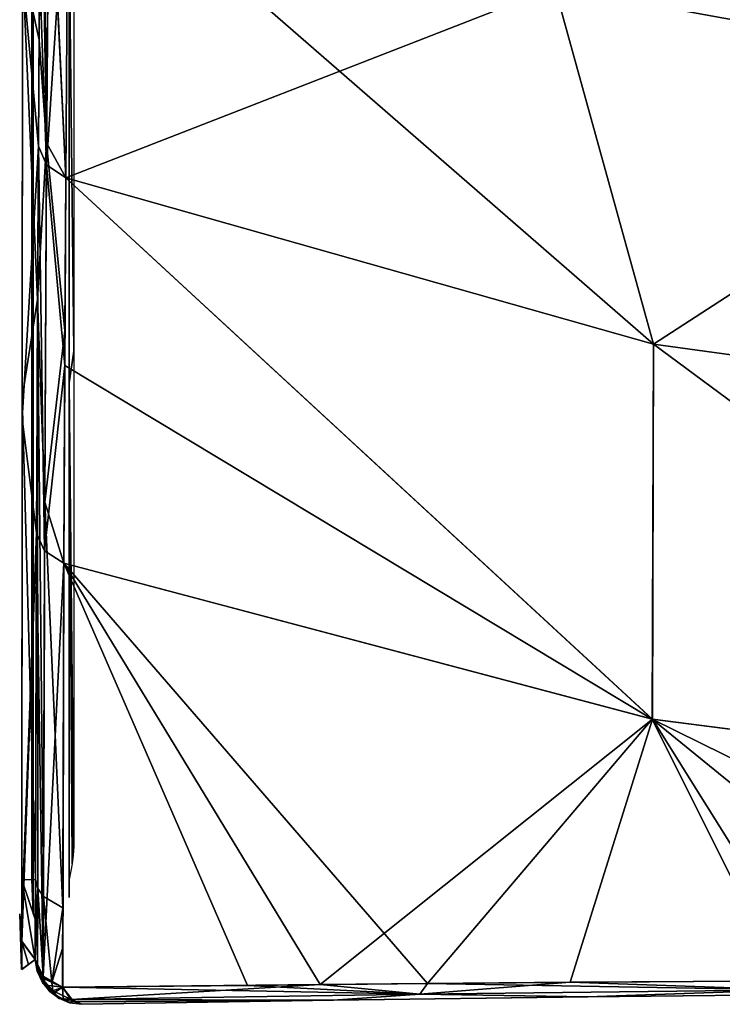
# Model space of a CAD drawing. Header units: millimetres. Extents: x -115 to 115, y -44 to 583.
# Tile 5 of 102: x -67 to -37, y 8 to 50. Entities that reach past the tile are written whole.
import ezdxf

# ---------------------------------------------------------------- set-up
doc = ezdxf.new("R2010")
doc.units = ezdxf.units.MM
doc.header["$LTSCALE"] = 67.002822
for name, color, linetype in [('106', 7, 'CONTINUOUS'), ('110', 7, 'CONTINUOUS'), ('123', 7, 'CONTINUOUS'), ('124', 7, 'CONTINUOUS'), ('125', 7, 'CONTINUOUS'), ('126', 7, 'CONTINUOUS'), ('139', 7, 'CONTINUOUS'), ('146', 7, 'CONTINUOUS'), ('162', 7, 'CONTINUOUS'), ('164', 7, 'CONTINUOUS'), ('165', 7, 'CONTINUOUS'), ('166', 7, 'CONTINUOUS'), ('167', 7, 'CONTINUOUS'), ('168', 7, 'CONTINUOUS'), ('177', 7, 'CONTINUOUS'), ('178', 7, 'CONTINUOUS'), ('187', 7, 'CONTINUOUS'), ('192', 7, 'CONTINUOUS')]:
    doc.layers.add(name, color=color, linetype=linetype)

msp = doc.modelspace()

# ---------------------------------------------------------------- linework, layer by layer
at = {"layer": '106', "color": 7, "linetype": 'Continuous'}
for points in [[(-43.989, 51.645, 155.125), (-22.214, 47.671, 157.562), (-39.715, 67.808, 180.955), (-43.989, 51.645, 155.125)], [(-39.715, 67.808, 180.955), (-22.214, 47.671, 157.562), (-13.365, 64.219, 183.656), (-39.715, 67.808, 180.955)]]:
    msp.add_3dface(points, dxfattribs=at)
at = {"layer": '110', "color": 7, "linetype": 'Continuous'}
for points in [[(-64.896, 58.182, 151.116), (-64.996, 43.446, 129.133), (-39.755, 36.3, 134.393), (-64.896, 58.182, 151.116)], [(-43.989, 51.645, 155.125), (-64.896, 58.182, 151.116), (-39.755, 36.3, 134.393), (-43.989, 51.645, 155.125)], [(-22.214, 47.671, 157.562), (-43.989, 51.645, 155.125), (-39.755, 36.3, 134.393), (-22.214, 47.671, 157.562)], [(-22.214, 47.671, 157.562), (-39.755, 36.3, 134.393), (-13.38, 32.675, 137.06), (-22.214, 47.671, 157.562)], [(-65.039, 35.384, 118.618), (-39.805, 20.19, 114.311), (-64.996, 43.446, 129.133), (-65.039, 35.384, 118.618)], [(-64.996, 43.446, 129.133), (-39.805, 20.19, 114.311), (-39.755, 36.3, 134.393), (-64.996, 43.446, 129.133)], [(-39.805, 20.19, 114.311), (-13.398, 16.794, 117.282), (-39.755, 36.3, 134.393), (-39.805, 20.19, 114.311)], [(-39.755, 36.3, 134.393), (-13.398, 16.794, 117.282), (-13.38, 32.675, 137.06), (-39.755, 36.3, 134.393)], [(-65.076, 26.884, 108.453), (-39.805, 20.19, 114.311), (-65.039, 35.384, 118.618), (-65.076, 26.884, 108.453)], [(-65.135, 8.667, 89.284), (-57.196, 8.749, 94.006), (-65.076, 26.884, 108.453), (-65.135, 8.667, 89.284)], [(-57.196, 8.749, 94.006), (-49.465, 8.83, 97.986), (-65.076, 26.884, 108.453), (-57.196, 8.749, 94.006)], [(-65.076, 26.884, 108.453), (-49.465, 8.83, 97.986), (-39.805, 20.19, 114.311), (-65.076, 26.884, 108.453)], [(-49.465, 8.83, 97.986), (-34.198, 8.947, 104.078), (-39.805, 20.19, 114.311), (-49.465, 8.83, 97.986)], [(-26.033, 8.97, 106.382), (-17.168, 9.011, 108.195), (-39.805, 20.19, 114.311), (-26.033, 8.97, 106.382)], [(-39.805, 20.19, 114.311), (-17.168, 9.011, 108.195), (-13.398, 16.794, 117.282), (-39.805, 20.19, 114.311)], [(-34.198, 8.947, 104.078), (-26.033, 8.97, 106.382), (-39.805, 20.19, 114.311), (-34.198, 8.947, 104.078)]]:
    msp.add_3dface(points, dxfattribs=at)
at = {"layer": '123', "color": 7, "linetype": 'Continuous'}
for points in [[(-34.198, 8.947, 104.078), (-49.465, 8.83, 97.986), (-33.857, 8.552, 103.613), (-34.198, 8.947, 104.078)], [(-57.196, 8.749, 94.006), (-65.135, 8.667, 89.284), (-49.794, 8.372, 97.162), (-57.196, 8.749, 94.006)], [(-49.794, 8.372, 97.162), (-65.135, 8.667, 89.284), (-64.766, 8.136, 88.724), (-49.794, 8.372, 97.162)], [(-49.465, 8.83, 97.986), (-57.196, 8.749, 94.006), (-49.794, 8.372, 97.162), (-49.465, 8.83, 97.986)], [(-33.857, 8.552, 103.613), (-49.465, 8.83, 97.986), (-49.794, 8.372, 97.162), (-33.857, 8.552, 103.613)], [(-33.857, 8.552, 103.613), (-49.794, 8.372, 97.162), (-42.581, 8.254, 99.498), (-33.857, 8.552, 103.613)], [(-31.658, 8.364, 103.438), (-33.857, 8.552, 103.613), (-42.581, 8.254, 99.498), (-31.658, 8.364, 103.438)], [(-49.794, 8.372, 97.162), (-64.766, 8.136, 88.724), (-53.501, 8.11, 94.355), (-49.794, 8.372, 97.162)], [(-53.501, 8.11, 94.355), (-64.766, 8.136, 88.724), (-64.648, 8.046, 88.543), (-53.501, 8.11, 94.355)], [(-64.314, 7.934, 88.027), (-53.501, 8.11, 94.355), (-64.648, 8.046, 88.543), (-64.314, 7.934, 88.027)], [(-42.581, 8.254, 99.498), (-49.794, 8.372, 97.162), (-53.501, 8.11, 94.355), (-42.581, 8.254, 99.498)]]:
    msp.add_3dface(points, dxfattribs=at)
at = {"layer": '124', "color": 7, "linetype": 'Continuous'}
for points in [[(-65.965, 9.15, 88.785), (-66.311, 9.864, 88.047), (-66.217, 9.323, 88.061), (-65.965, 9.15, 88.785)], [(-65.853, 8.761, 88.48), (-65.965, 9.15, 88.785), (-66.217, 9.323, 88.061), (-65.853, 8.761, 88.48)], [(-65.998, 8.857, 88.064), (-65.853, 8.761, 88.48), (-66.217, 9.323, 88.061), (-65.998, 8.857, 88.064)], [(-65.853, 8.761, 88.48), (-65.135, 8.667, 89.284), (-65.965, 9.15, 88.785), (-65.853, 8.761, 88.48)], [(-65.684, 8.479, 88.062), (-65.853, 8.761, 88.48), (-65.998, 8.857, 88.064), (-65.684, 8.479, 88.062)], [(-65.542, 8.393, 88.319), (-65.135, 8.667, 89.284), (-65.853, 8.761, 88.48), (-65.542, 8.393, 88.319)], [(-65.542, 8.393, 88.319), (-65.853, 8.761, 88.48), (-65.684, 8.479, 88.062), (-65.542, 8.393, 88.319)], [(-65.297, 8.193, 88.056), (-65.542, 8.393, 88.319), (-65.684, 8.479, 88.062), (-65.297, 8.193, 88.056)], [(-65.106, 8.134, 88.342), (-65.135, 8.667, 89.284), (-65.542, 8.393, 88.319), (-65.106, 8.134, 88.342)], [(-64.766, 8.136, 88.724), (-65.135, 8.667, 89.284), (-64.648, 8.046, 88.543), (-64.766, 8.136, 88.724)], [(-64.648, 8.046, 88.543), (-65.135, 8.667, 89.284), (-65.106, 8.134, 88.342), (-64.648, 8.046, 88.543)], [(-65.106, 8.134, 88.342), (-65.542, 8.393, 88.319), (-65.297, 8.193, 88.056), (-65.106, 8.134, 88.342)], [(-64.837, 8.004, 88.045), (-65.106, 8.134, 88.342), (-65.297, 8.193, 88.056), (-64.837, 8.004, 88.045)], [(-64.648, 8.046, 88.543), (-65.106, 8.134, 88.342), (-64.837, 8.004, 88.045), (-64.648, 8.046, 88.543)], [(-64.314, 7.934, 88.027), (-64.648, 8.046, 88.543), (-64.837, 8.004, 88.045), (-64.314, 7.934, 88.027)]]:
    msp.add_3dface(points, dxfattribs=at)
at = {"layer": '125', "color": 7, "linetype": 'Continuous'}
for points in [[(-65.827, 44.006, 128.723), (-65.725, 58.775, 150.759), (-66.126, 52.45, 139.011), (-65.827, 44.006, 128.723)], [(-65.725, 58.775, 150.759), (-65.827, 44.006, 128.723), (-65.714, 58.761, 150.767), (-65.725, 58.775, 150.759)], [(-65.827, 44.006, 128.723), (-64.896, 58.182, 151.116), (-65.714, 58.761, 150.767), (-65.827, 44.006, 128.723)], [(-64.996, 43.446, 129.133), (-64.896, 58.182, 151.116), (-65.827, 44.006, 128.723), (-64.996, 43.446, 129.133)], [(-66.174, 44.816, 128.119), (-65.827, 44.006, 128.723), (-66.126, 52.45, 139.011), (-66.174, 44.816, 128.119)], [(-66.251, 28.185, 107.34), (-65.904, 27.424, 108.017), (-66.174, 44.816, 128.119), (-66.251, 28.185, 107.34)], [(-65.904, 27.424, 108.017), (-65.827, 44.006, 128.723), (-66.174, 44.816, 128.119), (-65.904, 27.424, 108.017)], [(-65.039, 35.384, 118.618), (-65.827, 44.006, 128.723), (-65.904, 27.424, 108.017), (-65.039, 35.384, 118.618)], [(-65.039, 35.384, 118.618), (-64.996, 43.446, 129.133), (-65.827, 44.006, 128.723), (-65.039, 35.384, 118.618)], [(-65.076, 26.884, 108.453), (-65.039, 35.384, 118.618), (-65.904, 27.424, 108.017), (-65.076, 26.884, 108.453)], [(-66.311, 9.864, 88.047), (-65.965, 9.15, 88.785), (-66.251, 28.185, 107.34), (-66.311, 9.864, 88.047)], [(-65.965, 9.15, 88.785), (-65.904, 27.424, 108.017), (-66.251, 28.185, 107.34), (-65.965, 9.15, 88.785)], [(-65.965, 9.15, 88.785), (-65.076, 26.884, 108.453), (-65.904, 27.424, 108.017), (-65.965, 9.15, 88.785)], [(-65.135, 8.667, 89.284), (-65.076, 26.884, 108.453), (-65.965, 9.15, 88.785), (-65.135, 8.667, 89.284)]]:
    msp.add_3dface(points, dxfattribs=at)
at = {"layer": '126', "color": 7, "linetype": 'Continuous'}
for points in [[(-66.875, 33.11, 96.367), (-66.174, 44.816, 128.119), (-66.86, 52.238, 119.639), (-66.875, 33.11, 96.367)], [(-66.174, 44.816, 128.119), (-66.126, 52.45, 139.011), (-66.86, 52.238, 119.639), (-66.174, 44.816, 128.119)], [(-66.251, 28.185, 107.34), (-66.174, 44.816, 128.119), (-66.875, 33.11, 96.367), (-66.251, 28.185, 107.34)], [(-66.885, 11.807, 74.855), (-66.251, 28.185, 107.34), (-66.875, 33.11, 96.367), (-66.885, 11.807, 74.855)], [(-66.311, 9.864, 88.047), (-66.251, 28.185, 107.34), (-66.886, 10.625, 73.766), (-66.311, 9.864, 88.047)], [(-66.886, 10.625, 73.766), (-66.251, 28.185, 107.34), (-66.885, 11.807, 74.855), (-66.886, 10.625, 73.766)], [(-66.887, 9.435, 72.671), (-66.599, 9.65, 80.359), (-66.886, 10.625, 73.766), (-66.887, 9.435, 72.671)], [(-66.311, 9.864, 88.047), (-66.886, 10.625, 73.766), (-66.599, 9.65, 80.359), (-66.311, 9.864, 88.047)]]:
    msp.add_3dface(points, dxfattribs=at)
at = {"layer": '139', "color": 7, "linetype": 'Continuous'}
for points in [[(-64.65, 55.218, 117.446), (-64.65, 35.996, 94.044), (-64.85, 53.909, 118.2), (-64.65, 55.218, 117.446)], [(-64.85, 53.909, 118.2), (-64.65, 35.996, 94.044), (-64.85, 34.641, 94.781), (-64.85, 53.909, 118.2)], [(-64.65, 35.996, 94.044), (-64.65, 14.712, 72.5), (-64.85, 34.641, 94.781), (-64.65, 35.996, 94.044)], [(-64.85, 34.641, 94.781), (-64.65, 14.712, 72.5), (-64.683, 14.343, 72.5), (-64.85, 34.641, 94.781)], [(-64.85, 13.297, 73.236), (-64.85, 34.641, 94.781), (-64.717, 13.975, 72.5), (-64.85, 13.297, 73.236)], [(-64.717, 13.975, 72.5), (-64.85, 34.641, 94.781), (-64.683, 14.343, 72.5), (-64.717, 13.975, 72.5)]]:
    msp.add_3dface(points, dxfattribs=at)
at = {"layer": '146', "color": 7, "linetype": 'Continuous'}
for points in [[(-66.457, 34.641, 94.781), (-66.4, 52.148, 119.518), (-66.457, 53.909, 118.2), (-66.457, 34.641, 94.781)], [(-66.4, 33.008, 96.255), (-66.4, 52.148, 119.518), (-66.457, 34.641, 94.781), (-66.4, 33.008, 96.255)], [(-66.457, 13.297, 73.236), (-66.4, 33.008, 96.255), (-66.457, 34.641, 94.781), (-66.457, 13.297, 73.236)], [(-66.4, 11.807, 74.855), (-66.4, 33.008, 96.255), (-66.457, 13.297, 73.236), (-66.4, 11.807, 74.855)]]:
    msp.add_3dface(points, dxfattribs=at)
at = {"layer": '162', "color": 7, "linetype": 'Continuous'}
for points in [[(-22.214, 47.671, -157.562), (-43.989, 51.645, -155.125), (-39.715, 67.808, -180.956), (-22.214, 47.671, -157.562)], [(-13.365, 64.219, -183.656), (-22.214, 47.671, -157.562), (-39.715, 67.808, -180.956), (-13.365, 64.219, -183.656)]]:
    msp.add_3dface(points, dxfattribs=at)
at = {"layer": '164', "color": 7, "linetype": 'Continuous'}
for points in [[(-66.072, 59.629, -150.239), (-66.147, 49.378, -134.507), (-66.86, 52.636, -120.172), (-66.072, 59.629, -150.239)], [(-66.86, 52.636, -120.172), (-66.208, 38.217, -119.432), (-66.874, 34.003, -97.362), (-66.86, 52.636, -120.172)], [(-66.147, 49.378, -134.507), (-66.208, 38.217, -119.432), (-66.86, 52.636, -120.172), (-66.147, 49.378, -134.507)], [(-66.208, 38.217, -119.432), (-66.301, 13.297, -91.421), (-66.874, 34.003, -97.362), (-66.208, 38.217, -119.432)], [(-66.874, 34.003, -97.362), (-66.301, 13.297, -91.421), (-66.885, 13.286, -76.224), (-66.874, 34.003, -97.362)]]:
    msp.add_3dface(points, dxfattribs=at)
at = {"layer": '165', "color": 7, "linetype": 'Continuous'}
for points in [[(-66.147, 49.378, -134.507), (-66.072, 59.629, -150.239), (-65.82, 44.947, -130.015), (-66.147, 49.378, -134.507)], [(-66.072, 59.629, -150.239), (-65.962, 59.172, -150.517), (-65.82, 44.947, -130.015), (-66.072, 59.629, -150.239)], [(-65.962, 59.172, -150.517), (-65.724, 58.774, -150.759), (-65.82, 44.947, -130.015), (-65.962, 59.172, -150.517)], [(-65.82, 44.947, -130.015), (-65.724, 58.774, -150.759), (-64.996, 43.446, -129.133), (-65.82, 44.947, -130.015)], [(-65.724, 58.774, -150.759), (-65.714, 58.761, -150.767), (-64.996, 43.446, -129.133), (-65.724, 58.774, -150.759)], [(-65.714, 58.761, -150.767), (-64.897, 58.183, -151.116), (-64.996, 43.446, -129.133), (-65.714, 58.761, -150.767)], [(-66.208, 38.217, -119.432), (-66.147, 49.378, -134.507), (-65.82, 44.947, -130.015), (-66.208, 38.217, -119.432)], [(-66.208, 38.217, -119.432), (-65.82, 44.947, -130.015), (-65.895, 29.513, -110.437), (-66.208, 38.217, -119.432)], [(-65.895, 29.513, -110.437), (-65.82, 44.947, -130.015), (-65.031, 36.879, -120.499), (-65.895, 29.513, -110.437)], [(-65.031, 36.879, -120.499), (-65.82, 44.947, -130.015), (-64.996, 43.446, -129.133), (-65.031, 36.879, -120.499)], [(-66.301, 13.297, -91.421), (-66.208, 38.217, -119.432), (-66.198, 12.917, -91.802), (-66.301, 13.297, -91.421)], [(-66.208, 38.217, -119.432), (-65.895, 29.513, -110.437), (-65.953, 12.572, -92.148), (-66.208, 38.217, -119.432)], [(-66.208, 38.217, -119.432), (-65.953, 12.572, -92.148), (-66.198, 12.917, -91.802), (-66.208, 38.217, -119.432)], [(-65.076, 26.884, -108.453), (-65.895, 29.513, -110.437), (-65.031, 36.879, -120.499), (-65.076, 26.884, -108.453)], [(-65.953, 12.572, -92.148), (-65.895, 29.513, -110.437), (-65.128, 12.082, -92.636), (-65.953, 12.572, -92.148)], [(-65.128, 12.082, -92.636), (-65.895, 29.513, -110.437), (-65.076, 26.884, -108.453), (-65.128, 12.082, -92.636)]]:
    msp.add_3dface(points, dxfattribs=at)
at = {"layer": '166', "color": 7, "linetype": 'Continuous'}
for points in [[(-64.897, 58.183, -151.116), (-43.989, 51.645, -155.125), (-64.996, 43.446, -129.133), (-64.897, 58.183, -151.116)], [(-64.996, 43.446, -129.133), (-43.989, 51.645, -155.125), (-39.75, 36.299, -134.393), (-64.996, 43.446, -129.133)], [(-43.989, 51.645, -155.125), (-22.214, 47.671, -157.562), (-39.75, 36.299, -134.393), (-43.989, 51.645, -155.125)], [(-22.214, 47.671, -157.562), (-13.376, 32.674, -137.06), (-39.75, 36.299, -134.393), (-22.214, 47.671, -157.562)], [(-65.076, 26.884, -108.453), (-65.031, 36.879, -120.499), (-64.996, 43.446, -129.133), (-65.076, 26.884, -108.453)], [(-65.076, 26.884, -108.453), (-64.996, 43.446, -129.133), (-39.801, 20.189, -114.312), (-65.076, 26.884, -108.453)], [(-39.801, 20.189, -114.312), (-64.996, 43.446, -129.133), (-39.75, 36.299, -134.393), (-39.801, 20.189, -114.312)], [(-13.393, 16.793, -117.283), (-39.801, 20.189, -114.312), (-39.75, 36.299, -134.393), (-13.393, 16.793, -117.283)], [(-13.376, 32.674, -137.06), (-13.393, 16.793, -117.283), (-39.75, 36.299, -134.393), (-13.376, 32.674, -137.06)], [(-65.128, 12.082, -92.636), (-65.076, 26.884, -108.453), (-65.13, 8.666, -89.286), (-65.128, 12.082, -92.636)], [(-65.13, 8.666, -89.286), (-65.076, 26.884, -108.453), (-54.068, 8.786, -95.692), (-65.13, 8.666, -89.286)], [(-54.068, 8.786, -95.692), (-65.076, 26.884, -108.453), (-39.801, 20.189, -114.312), (-54.068, 8.786, -95.692)], [(-43.334, 8.888, -100.714), (-54.068, 8.786, -95.692), (-39.801, 20.189, -114.312), (-43.334, 8.888, -100.714)], [(-32.762, 8.948, -104.525), (-43.334, 8.888, -100.714), (-39.801, 20.189, -114.312), (-32.762, 8.948, -104.525)], [(-13.393, 16.793, -117.283), (-32.762, 8.948, -104.525), (-39.801, 20.189, -114.312), (-13.393, 16.793, -117.283)], [(-65.13, 10.38, -90.954), (-65.128, 12.082, -92.636), (-65.13, 8.666, -89.286), (-65.13, 10.38, -90.954)]]:
    msp.add_3dface(points, dxfattribs=at)
at = {"layer": '167', "color": 7, "linetype": 'Continuous'}
for points in [[(-66.301, 13.297, -91.421), (-66.198, 12.917, -91.802), (-66.306, 11.586, -89.728), (-66.301, 13.297, -91.421)], [(-66.306, 11.586, -89.728), (-66.198, 12.917, -91.802), (-66.309, 9.862, -88.049), (-66.306, 11.586, -89.728)], [(-66.309, 9.862, -88.049), (-66.198, 12.917, -91.802), (-66.207, 9.489, -88.435), (-66.309, 9.862, -88.049)], [(-66.207, 9.489, -88.435), (-66.198, 12.917, -91.802), (-65.963, 9.15, -88.786), (-66.207, 9.489, -88.435)], [(-66.198, 12.917, -91.802), (-65.953, 12.572, -92.148), (-65.963, 9.15, -88.786), (-66.198, 12.917, -91.802)], [(-65.963, 9.15, -88.786), (-65.953, 12.572, -92.148), (-65.597, 8.869, -89.076), (-65.963, 9.15, -88.786)], [(-65.953, 12.572, -92.148), (-65.128, 12.082, -92.636), (-65.597, 8.869, -89.076), (-65.953, 12.572, -92.148)], [(-65.128, 12.082, -92.636), (-65.13, 10.38, -90.954), (-65.597, 8.869, -89.076), (-65.128, 12.082, -92.636)], [(-65.13, 10.38, -90.954), (-65.13, 8.666, -89.286), (-65.597, 8.869, -89.076), (-65.13, 10.38, -90.954)]]:
    msp.add_3dface(points, dxfattribs=at)
at = {"layer": '168', "color": 7, "linetype": 'Continuous'}
for points in [[(-66.885, 13.286, -76.224), (-66.301, 13.297, -91.421), (-66.306, 11.586, -89.728), (-66.885, 13.286, -76.224)], [(-66.885, 13.286, -76.224), (-66.306, 11.586, -89.728), (-66.309, 9.862, -88.049), (-66.885, 13.286, -76.224)], [(-66.885, 13.286, -76.224), (-66.309, 9.862, -88.049), (-66.885, 10.646, -73.786), (-66.885, 13.286, -76.224)], [(-66.885, 12.548, -75.538), (-66.885, 13.286, -76.224), (-66.885, 10.646, -73.786), (-66.885, 12.548, -75.538)], [(-66.885, 11.807, -74.855), (-66.885, 12.548, -75.538), (-66.885, 10.646, -73.786), (-66.885, 11.807, -74.855)], [(-66.976, 11.828, -72.502), (-66.885, 10.646, -73.786), (-66.892, 9.428, -72.498), (-66.976, 11.828, -72.502)], [(-66.885, 10.646, -73.786), (-66.309, 9.862, -88.049), (-66.892, 9.428, -72.498), (-66.885, 10.646, -73.786)]]:
    msp.add_3dface(points, dxfattribs=at)
at = {"layer": '177', "color": 7, "linetype": 'Continuous'}
for points in [[(-66.309, 9.862, -88.049), (-66.207, 9.489, -88.435), (-66.09, 9.11, -88.376), (-66.309, 9.862, -88.049)], [(-66.309, 9.862, -88.049), (-66.09, 9.11, -88.376), (-66.226, 9.359, -88.06), (-66.309, 9.862, -88.049)], [(-66.226, 9.359, -88.06), (-66.09, 9.11, -88.376), (-66.018, 8.893, -88.065), (-66.226, 9.359, -88.06)], [(-66.207, 9.489, -88.435), (-65.963, 9.15, -88.786), (-66.09, 9.11, -88.376), (-66.207, 9.489, -88.435)], [(-65.963, 9.15, -88.786), (-65.597, 8.869, -89.076), (-66.09, 9.11, -88.376), (-65.963, 9.15, -88.786)], [(-66.09, 9.11, -88.376), (-65.597, 8.869, -89.076), (-65.549, 8.506, -88.63), (-66.09, 9.11, -88.376)], [(-66.09, 9.11, -88.376), (-65.549, 8.506, -88.63), (-66.018, 8.893, -88.065), (-66.09, 9.11, -88.376)], [(-66.018, 8.893, -88.065), (-65.549, 8.506, -88.63), (-65.699, 8.495, -88.065), (-66.018, 8.893, -88.065)], [(-65.699, 8.495, -88.065), (-65.549, 8.506, -88.63), (-65.29, 8.19, -88.058), (-65.699, 8.495, -88.065)], [(-65.597, 8.869, -89.076), (-65.13, 8.666, -89.286), (-65.549, 8.506, -88.63), (-65.597, 8.869, -89.076)], [(-65.549, 8.506, -88.63), (-65.13, 8.666, -89.286), (-64.789, 8.158, -88.762), (-65.549, 8.506, -88.63)], [(-65.549, 8.506, -88.63), (-64.789, 8.158, -88.762), (-65.29, 8.19, -88.058), (-65.549, 8.506, -88.63)], [(-64.789, 8.158, -88.762), (-64.764, 8.136, -88.725), (-65.29, 8.19, -88.058), (-64.789, 8.158, -88.762)], [(-65.29, 8.19, -88.058), (-64.764, 8.136, -88.725), (-64.313, 7.934, -88.028), (-65.29, 8.19, -88.058)]]:
    msp.add_3dface(points, dxfattribs=at)
at = {"layer": '178', "color": 7, "linetype": 'Continuous'}
for points in [[(-54.068, 8.786, -95.692), (-43.334, 8.888, -100.714), (-49.792, 8.371, -97.162), (-54.068, 8.786, -95.692)], [(-43.334, 8.888, -100.714), (-33.854, 8.552, -103.613), (-49.792, 8.371, -97.162), (-43.334, 8.888, -100.714)], [(-43.334, 8.888, -100.714), (-32.762, 8.948, -104.525), (-33.854, 8.552, -103.613), (-43.334, 8.888, -100.714)], [(-65.13, 8.666, -89.286), (-54.068, 8.786, -95.692), (-64.764, 8.136, -88.725), (-65.13, 8.666, -89.286)], [(-64.789, 8.158, -88.762), (-65.13, 8.666, -89.286), (-64.764, 8.136, -88.725), (-64.789, 8.158, -88.762)], [(-64.764, 8.136, -88.725), (-54.068, 8.786, -95.692), (-49.792, 8.371, -97.162), (-64.764, 8.136, -88.725)], [(-49.792, 8.371, -97.162), (-33.854, 8.552, -103.613), (-42.592, 8.254, -99.493), (-49.792, 8.371, -97.162)], [(-42.592, 8.254, -99.493), (-33.854, 8.552, -103.613), (-31.669, 8.364, -103.433), (-42.592, 8.254, -99.493)], [(-64.764, 8.136, -88.725), (-49.792, 8.371, -97.162), (-53.506, 8.11, -94.351), (-64.764, 8.136, -88.725)], [(-64.313, 7.934, -88.028), (-64.764, 8.136, -88.725), (-53.506, 8.11, -94.351), (-64.313, 7.934, -88.028)], [(-53.506, 8.11, -94.351), (-49.792, 8.371, -97.162), (-42.592, 8.254, -99.493), (-53.506, 8.11, -94.351)]]:
    msp.add_3dface(points, dxfattribs=at)
at = {"layer": '187', "color": 7, "linetype": 'Continuous'}
for points in [[(-66.458, 34.641, -94.781), (-66.458, 53.909, -118.2), (-66.4, 33.008, -96.255), (-66.458, 34.641, -94.781)], [(-66.4, 33.008, -96.255), (-66.458, 53.909, -118.2), (-66.4, 52.148, -119.518), (-66.4, 33.008, -96.255)], [(-66.458, 13.297, -73.236), (-66.458, 34.641, -94.781), (-66.4, 11.807, -74.855), (-66.458, 13.297, -73.236)], [(-66.4, 11.807, -74.855), (-66.458, 34.641, -94.781), (-66.4, 33.008, -96.255), (-66.4, 11.807, -74.855)]]:
    msp.add_3dface(points, dxfattribs=at)
at = {"layer": '192', "color": 7, "linetype": 'Continuous'}
for points in [[(-64.85, 35.985, -94.031), (-64.85, 55.214, -117.44), (-64.85, 53.909, -118.2), (-64.85, 35.985, -94.031)], [(-64.85, 34.641, -94.78), (-64.85, 35.985, -94.031), (-64.85, 53.909, -118.2), (-64.85, 34.641, -94.78)], [(-64.85, 14.693, -72.483), (-64.85, 35.985, -94.031), (-64.85, 34.641, -94.78), (-64.85, 14.693, -72.483)], [(-64.85, 13.297, -73.236), (-64.85, 14.693, -72.483), (-64.85, 34.641, -94.78), (-64.85, 13.297, -73.236)], [(-64.85, 12.517, -72.517), (-64.85, 14.693, -72.483), (-64.85, 13.297, -73.236), (-64.85, 12.517, -72.517)]]:
    msp.add_3dface(points, dxfattribs=at)

doc.saveas('drawing.dxf')
